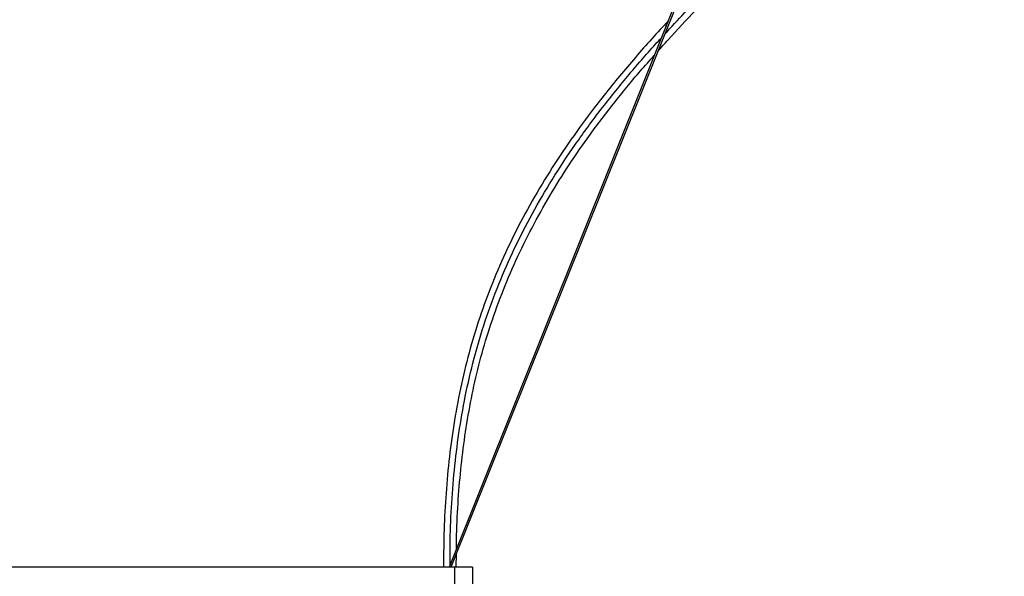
# Paper-space layout '_Superior' of a CAD drawing. Header units: millimetres. Extents: x -1281 to -81, y -1129 to 63.
# Tile 3 of 5: x -731 to -188, y -689 to -382. Entities that reach past the tile are written whole.
import ezdxf

# ---------------------------------------------------------------- set-up
doc = ezdxf.new("R2010")
doc.units = ezdxf.units.MM

psp = doc.layouts.new('_Superior')

# ---------------------------------------------------------------- linework, layer by layer
at = {"color": 7, "linetype": 'Continuous', "lineweight": 25}
for p, q in [((-231.54, -29.75), (-494, -684.31)), ((-230.54, -29.94), (-492.96, -684.4)), ((-489.99, -684.4), (-489.92, -676.81)), ((-491, -684.4), (-871, -684.4)), ((-493.86, -684.36), (-493.86, -684.4)), ((-491, -684.4), (-491, -694.4)), ((-481, -684.4), (-481, -694.4))]:
    psp.add_line(p, q, dxfattribs=at)
for points, knots in [([(-378.77, -399.63), (-376.89, -397.49), (-370.09, -389.75), (-357.98, -377.05), (-345.37, -364.2), (-335.55, -354.47), (-328.54, -347.62), (-321.54, -340.84), (-314.29, -333.88), (-306.49, -326.44), (-298.11, -318.47), (-289.16, -309.94), (-279.66, -300.88), (-269.56, -291.01), (-259, -280.18), (-249.33, -269.43), (-240.73, -258.88), (-233.25, -248.75), (-226.06, -237.8), (-219.3, -226), (-213.08, -213.36), (-207.49, -199.9), (-202.6, -185.67), (-198.43, -170.72), (-195, -155.09), (-192.41, -138.83), (-190.55, -122.02), (-189.25, -104.71), (-188.38, -86.92), (-187.84, -68.65), (-187.55, -49.91), (-187.52, -37.26), (-187.5, -30.85)], [0, 0, 0, 0, 0.019632, 0.070816, 0.120621, 0.14339, 0.165857, 0.188022, 0.210382, 0.234998, 0.262098, 0.28993, 0.319999, 0.352357, 0.387026, 0.424022, 0.451711, 0.480566, 0.510576, 0.541729, 0.574006, 0.607384, 0.641851, 0.677401, 0.714056, 0.75179, 0.790537, 0.83031, 0.871128, 0.913008, 0.955959, 1, 1, 1, 1]), ([(-375.01, -390.23), (-371.36, -386.25), (-362.4, -376.49), (-347.59, -361.44), (-332.57, -346.62), (-319.14, -333.67), (-307.42, -322.49), (-295.69, -311.33), (-283.96, -300.16), (-272.35, -288.87), (-261.05, -277.26), (-250.26, -265.17), (-240.17, -252.49), (-230.96, -239.16), (-222.76, -225.17), (-215.63, -210.62), (-209.59, -195.58), (-204.59, -180.16), (-200.53, -164.48), (-197.4, -148.58), (-194.97, -131.16), (-193.23, -112.26), (-192.07, -91.93), (-191.4, -71.58), (-191.05, -51.22), (-191.02, -37.64), (-191, -30.85)], [0, 0, 0, 0, 0.038178, 0.093709, 0.149243, 0.187422, 0.225599, 0.263776, 0.301956, 0.340133, 0.378308, 0.416484, 0.454656, 0.492825, 0.530996, 0.569167, 0.607337, 0.645507, 0.683679, 0.721854, 0.760029, 0.808019, 0.856013, 0.904011, 0.952003, 1, 1, 1, 1]), ([(-373.22, -383.09), (-373.87, -383.76), (-380.8, -391.02), (-393.43, -405.4), (-409.57, -424.95), (-423.6, -443.69), (-435.7, -461.42), (-446.92, -479.73), (-457.16, -498.6), (-466.14, -517.69), (-473.87, -536.92), (-480.35, -556.2), (-485.69, -575.84), (-489.85, -595.74), (-492.99, -615.8), (-495.2, -635.95), (-496.53, -655.99), (-497.03, -672.14), (-497, -681.57), (-496.99, -684.4)], [0, 0, 0, 0, 0.00839, 0.089836, 0.171308, 0.235337, 0.299375, 0.363418, 0.427462, 0.491519, 0.5522, 0.612894, 0.673588, 0.734243, 0.794828, 0.855366, 0.915609, 0.974632, 1, 1, 1, 1]), ([(-493.47, -682.97), (-493.47, -679.31), (-493.5, -668.78), (-492.79, -651.39), (-491.21, -630.83), (-488.7, -610.36), (-485.16, -589.72), (-480.38, -568.98), (-474.19, -548.28), (-466.71, -528.01), (-458, -508.24), (-448.14, -489.01), (-436.91, -469.8), (-424.29, -450.67), (-410.35, -431.67), (-395.54, -413.35), (-384.33, -400.26), (-377.94, -393.4), (-376.91, -392.28)], [0, 0, 0, 0, 0.034119, 0.09818, 0.162235, 0.226298, 0.290351, 0.357457, 0.424555, 0.491664, 0.558764, 0.62587, 0.692974, 0.766181, 0.83939, 0.912603, 0.985814, 1, 1, 1, 1]), ([(-489.89, -674.05), (-489.87, -671.56), (-489.82, -662.45), (-489, -647.14), (-487.39, -628.13), (-485.02, -609.57), (-481.83, -591.13), (-477.72, -572.87), (-472.46, -554.42), (-466, -535.85), (-458.28, -517.25), (-449.53, -499.12), (-439.82, -481.48), (-429.23, -464.34), (-417.12, -446.63), (-403.49, -428.61), (-391.04, -413.36), (-383.28, -404.68), (-380.74, -401.85)], [0, 0, 0, 0, 0.024886, 0.090824, 0.153023, 0.215253, 0.277477, 0.339695, 0.401916, 0.468863, 0.535801, 0.602746, 0.669702, 0.73668, 0.803685, 0.883787, 0.962079, 1, 1, 1, 1]), ([(-493.85, -684.36), (-493.87, -684.35), (-493.93, -684.34), (-493.98, -684.32), (-493.99, -684.31), (-494, -684.31)], [0, 0, 0, 0, 0.12556, 0.562843, 1, 1, 1, 1]), ([(-481, -684.4), (-481, -684.4), (-481, -684.4), (-481.02, -684.4), (-481.02, -684.4), (-481.03, -684.4), (-481.03, -684.4), (-481.04, -684.4), (-481.07, -684.4), (-481.12, -684.4), (-481.29, -684.4), (-481.47, -684.4), (-481.95, -684.4), (-482.26, -684.4), (-483, -684.4), (-483.43, -684.4), (-484.4, -684.4), (-484.94, -684.4), (-486.07, -684.4), (-486.68, -684.4), (-487.91, -684.4), (-488.54, -684.4), (-489.79, -684.4), (-490.4, -684.4), (-491, -684.4)], [0, 0, 0, 0, 0.03125, 0.03125, 0.046875, 0.046875, 0.054687, 0.054687, 0.0625, 0.125, 0.125, 0.25, 0.25, 0.375, 0.375, 0.5, 0.5, 0.625, 0.625, 0.75, 0.75, 0.875, 0.875, 1, 1, 1, 1])]:
    psp.add_open_spline(points, degree=3, knots=knots, dxfattribs=at)

doc.saveas('drawing.dxf')
